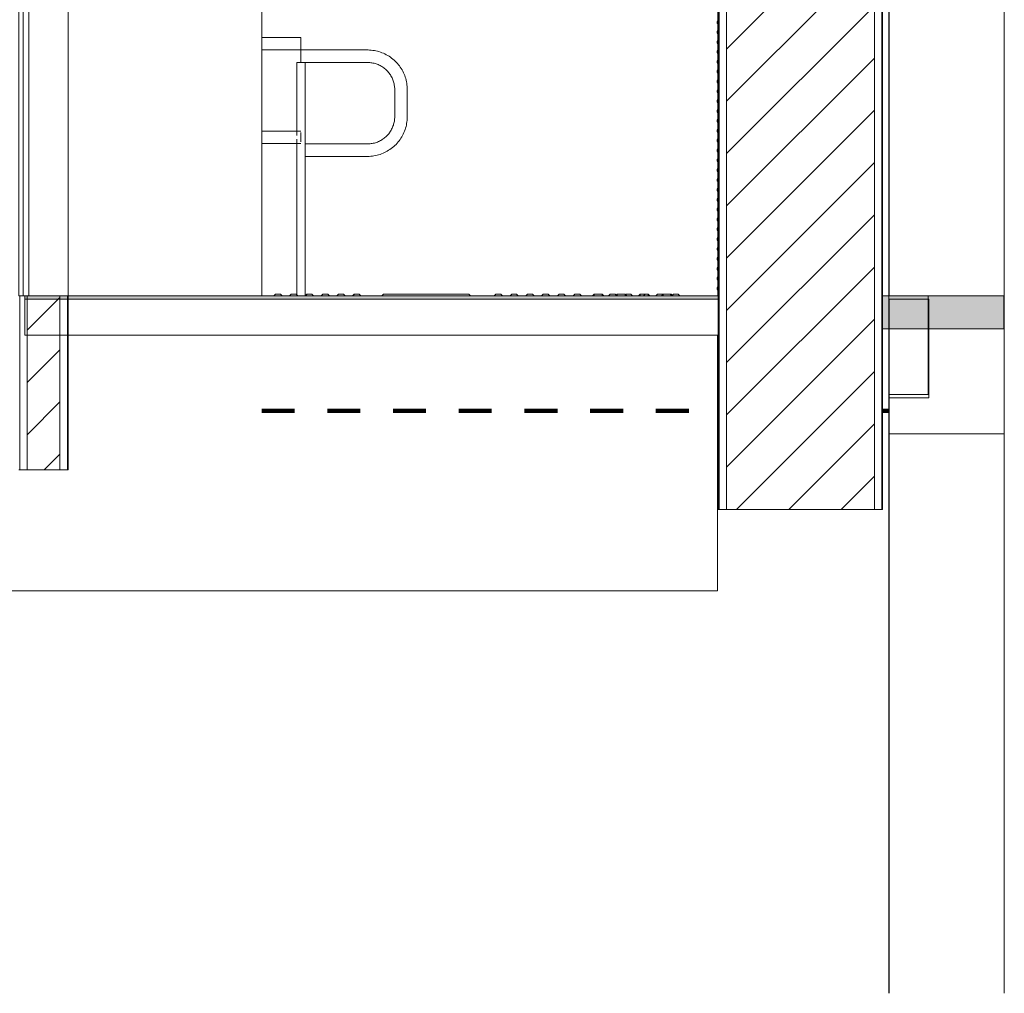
# Model space of a CAD drawing. Header units: metres. Extents: x 4.1 to 64.5, y -1.6 to 14.4.
# Tile 2 of 84: x 9.1 to 12.1, y -1.6 to 1.4. Entities that reach past the tile are written whole.
import ezdxf

# ---------------------------------------------------------------- set-up
doc = ezdxf.new("R2010")
doc.units = ezdxf.units.M
doc.linetypes.add('Traço', pattern=[0.006, 0.003, -0.003])
doc.linetypes.add('Traço_2_', pattern=[0.006, 0.003, -0.003])
doc.layers.add('A-AREA', color=4, linetype='Traço', lineweight=100, true_color=0x00ffff)
for name, color, linetype, lineweight in [('A-COLS', 7, 'Continuous', 18), ('A-DOOR', 7, 'Continuous', 18), ('A-FLOR', 7, 'Continuous', 18), ('A-FLOR-MCUT', 7, 'Continuous', 18), ('A-FLOR-PATT', 7, 'Continuous', 18), ('A-GENM', 7, 'Continuous', 18), ('A-WALL', 7, 'Continuous', 18), ('A-WALL-PATT', 7, 'Continuous', 18), ('Balaústres', 7, 'Continuous', 18), ('Corrimão', 7, 'Continuous', 18), ('Guarda-corpos', 7, 'Continuous', 18), ('S-BEAM', 7, 'Continuous', 18), ('S-COLS', 7, 'Continuous', 18)]:
    doc.layers.add(name, color=color, linetype=linetype, lineweight=lineweight)
pattern_1 = [(45, (22.374, 6.504), (-0.0795495, 0.0795495), [])]
pattern_2 = [(50, (22.374, 6.504), (0.546555, -0.047815), [0.05715, -0.62865]), (355, (22.374, 6.504), (-0.105728, 0.573166), [0.04572, -0.50292]), (100.451, (22.42, 6.5), (0.440828, 0.52535), [0.04857, -0.53427]), (46.184, (22.374, 6.656), (0.813237, -0.12613), [0.08572, -0.94297]), (96.636, (22.442, 6.646), (0.71221, 0.742287), [0.07286, -0.80141]), (351.184, (22.374, 6.656), (0.712217, 0.742274), [0.06858, -0.75438]), (21, (22.45, 6.618), (0.454846, -0.306795), [0.05715, -0.62865]), (326, (22.45, 6.618), (0.185405, 0.55256), [0.04572, -0.50292]), (71.451, (22.488, 6.593), (0.64025, 0.245763), [0.04857, -0.53427]), (37.5, (22.374, 6.504), (0.009261, 0.2536672), [0.02515, -0.47168, 0.02515, -0.48539, -0.50482]), (37.5, (22.374, 6.504), (0.009261, 0.2536672), [-1.007, 0.02515, -0.47968]), (7.5, (22.374, 6.504), (0.200456, 0.300546), [0.02515, -0.26594, 0.02515, -0.46025, -0.1924]), (7.5, (22.374, 6.504), (0.200456, 0.300546), [-0.77648, 0.02515, -0.16726]), (327.5, (22.204, 6.504), (0.4067682, -0.0171882), [0.02515, -0.16535, 0.02515, -0.56921, -0.78867]), (327.5, (22.204, 6.504), (0.4067682, -0.0171882), [-0.78486, 0.02515, -0.76352]), (317.5, (22.128, 6.504), (0.444383, 0.076279), [0.02515, -0.2225, 0.02515, -0.36957, -0.56007]), (317.5, (22.128, 6.504), (0.444383, 0.076279), [-0.64237, 0.02515, -0.53492])]
pattern_3 = [(45, (22.374, 6.504), (-0.33676, 0.33676), []), (45, (22.493, 6.504), (0, 0.673519), []), (45, (22.255, 6.504), (0, 0.673519), [])]

# ---------------------------------------------------------------- blocks, each defined once
blk = doc.blocks.new('_ARQPWR_ACS Piso tátil de alerta - 30 cm Inox-7195133-Corte 4')
at = {"layer": 'A-GENM'}
for p, q in [((9.8719, 0.515), (9.8669, 0.51)), ((9.8752, 0.515), (9.8719, 0.515)), ((9.8869, 0.515), (9.8757, 0.515)), ((9.8919, 0.51), (9.8869, 0.515)), ((9.9199, 0.515), (9.9149, 0.51)), ((9.9349, 0.515), (9.9199, 0.515)), ((9.9399, 0.51), (9.9349, 0.515)), ((9.9679, 0.515), (9.9629, 0.51)), ((9.9829, 0.515), (9.9679, 0.515)), ((9.9879, 0.51), (9.9829, 0.515)), ((10.0159, 0.515), (10.0109, 0.51)), ((10.0309, 0.515), (10.0159, 0.515)), ((10.0359, 0.51), (10.0309, 0.515)), ((10.0639, 0.515), (10.0589, 0.51)), ((10.0789, 0.515), (10.0639, 0.515)), ((10.0839, 0.51), (10.0789, 0.515)), ((10.1119, 0.515), (10.1069, 0.51)), ((10.1269, 0.515), (10.1119, 0.515)), ((10.1319, 0.51), (10.1269, 0.515))]:
    blk.add_line(p, q, dxfattribs=at)
blk = doc.blocks.new('_ARQPWR_ACS Piso tátil direcional - 30 cm Inox-7195131-Corte 4')
at = {"layer": 'A-GENM'}
for p, q in [((10.2004, 0.515), (10.1954, 0.51)), ((10.2129, 0.515), (10.2004, 0.515)), ((10.2129, 0.515), (10.4479, 0.515)), ((10.4604, 0.515), (10.4479, 0.515)), ((10.4654, 0.51), (10.4604, 0.515))]:
    blk.add_line(p, q, dxfattribs=at)
blk = doc.blocks.new('_ARQPWR_ACS Piso tátil de alerta - 30 cm Inox-V8-Corte 4')
at = {"layer": 'A-GENM'}
for p, q in [((10.5429, 0.515), (10.5379, 0.51)), ((10.5579, 0.515), (10.5429, 0.515)), ((10.5629, 0.51), (10.5579, 0.515)), ((10.5909, 0.515), (10.5859, 0.51)), ((10.6059, 0.515), (10.5909, 0.515)), ((10.6109, 0.51), (10.6059, 0.515)), ((10.6389, 0.515), (10.6339, 0.51)), ((10.6539, 0.515), (10.6389, 0.515)), ((10.6589, 0.51), (10.6539, 0.515)), ((10.6869, 0.515), (10.6819, 0.51)), ((10.7019, 0.515), (10.6869, 0.515)), ((10.7069, 0.51), (10.7019, 0.515)), ((10.7349, 0.515), (10.7299, 0.51)), ((10.7499, 0.515), (10.7349, 0.515)), ((10.7549, 0.51), (10.7499, 0.515)), ((10.7829, 0.515), (10.7779, 0.51)), ((10.7979, 0.515), (10.7829, 0.515)), ((10.8029, 0.51), (10.7979, 0.515))]:
    blk.add_line(p, q, dxfattribs=at)
blk = doc.blocks.new('_ARQPWR_ACS Piso tátil de alerta - 30 cm Inox-V9-Corte 4')
at = {"layer": 'A-GENM'}
for p, q in [((10.8909, 0.515), (10.8859, 0.51)), ((10.9059, 0.515), (10.8909, 0.515)), ((10.9087, 0.5122), (10.9059, 0.515)), ((10.9389, 0.515), (10.9377, 0.5138)), ((10.9539, 0.515), (10.9389, 0.515)), ((10.9589, 0.51), (10.9539, 0.515)), ((11.0349, 0.515), (11.0299, 0.51)), ((11.0499, 0.515), (11.0349, 0.515)), ((11.0829, 0.515), (11.0795, 0.5116)), ((11.0979, 0.515), (11.0829, 0.515)), ((11.1029, 0.51), (11.0979, 0.515))]:
    blk.add_line(p, q, dxfattribs=at)
blk = doc.blocks.new('_ARQPWR_ACS Piso tátil direcional - 30 cm Inox-V10-Corte 4')
at = {"layer": 'A-GENM'}
for p, q in [((10.8415, 0.515), (10.8365, 0.51)), ((10.8426, 0.515), (10.8415, 0.515)), ((10.8665, 0.515), (10.8654, 0.515)), ((10.8715, 0.51), (10.8665, 0.515)), ((10.9115, 0.515), (10.9065, 0.51)), ((10.9126, 0.515), (10.9115, 0.515)), ((10.9365, 0.515), (10.9354, 0.515)), ((10.9415, 0.51), (10.9365, 0.515)), ((10.9815, 0.515), (10.9765, 0.51)), ((10.9826, 0.515), (10.9815, 0.515)), ((11.0065, 0.515), (11.0054, 0.515)), ((11.0115, 0.51), (11.0065, 0.515)), ((11.0515, 0.515), (11.0465, 0.51)), ((11.0526, 0.515), (11.0515, 0.515)), ((11.0765, 0.515), (11.0754, 0.515)), ((11.0815, 0.51), (11.0765, 0.515))]:
    blk.add_line(p, q, dxfattribs=at)
blk = doc.blocks.new('_ARQPWR_ACS Piso tátil direcional - 30 cm Inox-V11-Corte 4')
at = {"layer": 'A-GENM', "true_color": 0x969696}
h = blk.add_hatch(dxfattribs=at)
h.set_pattern_fill('FP_6', color=252, style=0, pattern_type=2)
h.set_pattern_definition(pattern_3)
h.paths.add_polyline_path([(10.8449, 0.51), (10.8693, 0.51), (10.8631, 0.515), (10.8449, 0.515), (10.8387, 0.51), (10.8417, 0.51)])
h = blk.add_hatch(dxfattribs=at)
h.set_pattern_fill('FP_6', color=252, style=0, pattern_type=2)
h.set_pattern_definition(pattern_3)
h.paths.add_polyline_path([(10.9273, 0.51), (10.9393, 0.51), (10.9331, 0.515), (10.9149, 0.515), (10.9095, 0.51)])
h = blk.add_hatch(dxfattribs=at)
h.set_pattern_fill('FP_6', color=252, style=0, pattern_type=2)
h.set_pattern_definition(pattern_3)
h.paths.add_polyline_path([(10.9808, 0.51), (11.0093, 0.51), (11.0031, 0.515), (10.9849, 0.515), (10.9787, 0.51)])
h = blk.add_hatch(dxfattribs=at)
h.set_pattern_fill('FP_6', color=252, style=0, pattern_type=2)
h.set_pattern_definition(pattern_3)
h.paths.add_polyline_path([(11.0487, 0.51), (11.0793, 0.51), (11.0731, 0.515), (11.0549, 0.515), (11.0517, 0.5126)])
at = {"layer": 'A-GENM'}
for p, q in [((10.8415, 0.515), (10.8365, 0.51)), ((10.8387, 0.51), (10.8693, 0.51)), ((10.8449, 0.515), (10.8415, 0.515)), ((10.8426, 0.515), (10.8415, 0.515)), ((10.8631, 0.515), (10.8449, 0.515)), ((10.8665, 0.515), (10.8631, 0.515)), ((10.8665, 0.515), (10.8654, 0.515)), ((10.8715, 0.51), (10.8665, 0.515)), ((10.9115, 0.515), (10.9065, 0.51)), ((10.9087, 0.51), (10.9393, 0.51)), ((10.9149, 0.515), (10.9115, 0.515)), ((10.9126, 0.515), (10.9115, 0.515)), ((10.9331, 0.515), (10.9149, 0.515)), ((10.9365, 0.515), (10.9331, 0.515)), ((10.9365, 0.515), (10.9354, 0.515)), ((10.9415, 0.51), (10.9365, 0.515)), ((10.9815, 0.515), (10.9765, 0.51)), ((10.9787, 0.51), (11.0093, 0.51)), ((10.9849, 0.515), (10.9815, 0.515)), ((10.9826, 0.515), (10.9815, 0.515)), ((11.0031, 0.515), (10.9849, 0.515)), ((11.0065, 0.515), (11.0031, 0.515)), ((11.0065, 0.515), (11.0054, 0.515)), ((11.0115, 0.51), (11.0065, 0.515)), ((11.0515, 0.515), (11.0465, 0.51)), ((11.0487, 0.51), (11.0793, 0.51)), ((11.0519, 0.515), (11.0515, 0.515)), ((11.0526, 0.515), (11.0515, 0.515)), ((11.0549, 0.515), (11.0524, 0.515)), ((11.0731, 0.515), (11.0549, 0.515)), ((11.0765, 0.515), (11.0731, 0.515)), ((11.0765, 0.515), (11.0754, 0.515)), ((11.0815, 0.51), (11.0765, 0.515))]:
    blk.add_line(p, q, dxfattribs=at)
for points in [[(10.8449, 0.515), (10.8438, 0.5142), (10.8417, 0.5126), (10.8397, 0.5109), (10.8387, 0.51)], [(10.8693, 0.51), (10.8683, 0.5109), (10.8663, 0.5126), (10.8642, 0.5142), (10.8631, 0.515)], [(10.9393, 0.51), (10.9383, 0.5109), (10.9363, 0.5126), (10.9342, 0.5142), (10.9331, 0.515)], [(10.9849, 0.515), (10.9838, 0.5142), (10.9817, 0.5126), (10.9797, 0.5109), (10.9787, 0.51)], [(11.0093, 0.51), (11.0083, 0.5109), (11.0063, 0.5126), (11.0042, 0.5142), (11.0031, 0.515)], [(11.0549, 0.515), (11.0538, 0.5142), (11.0517, 0.5126), (11.0497, 0.5109), (11.0487, 0.51)], [(11.0793, 0.51), (11.0783, 0.5109), (11.0763, 0.5126), (11.0742, 0.5142), (11.0731, 0.515)]]:
    blk.add_open_spline(points, degree=3, dxfattribs=at)
blk.add_open_spline([(10.9149, 0.515), (10.9138, 0.5142), (10.912, 0.5128), (10.9102, 0.5113), (10.9095, 0.5107)], degree=3, knots=[0, 0, 0, 0, 0.5, 0.8684519, 0.8684519, 0.8684519, 0.8684519], dxfattribs=at)
blk = doc.blocks.new('Led_Stripe_11805 - Led_Stripe_11805-8138824-Corte 4')
at = {"layer": 'A-GENM'}
for p, q in [((11.2178, 0.51), (11.2178, 3.01)), ((11.2168, 1.3457), (11.2163, 1.3457)), ((11.2163, 1.3457), (11.2163, 1.3397)), ((11.2163, 1.3457), (11.2163, 1.3397)), ((11.2163, 1.3397), (11.2168, 1.3397)), ((11.2168, 1.3377), (11.2168, 1.3477)), ((11.2168, 1.3477), (11.2178, 1.3477)), ((11.2168, 1.3377), (11.2178, 1.3377)), ((11.2168, 1.3157), (11.2163, 1.3157)), ((11.2163, 1.3157), (11.2163, 1.3097)), ((11.2163, 1.3157), (11.2163, 1.3097)), ((11.2163, 1.3097), (11.2168, 1.3097)), ((11.2168, 1.3077), (11.2168, 1.3177)), ((11.2168, 1.3177), (11.2178, 1.3177)), ((11.2168, 1.3077), (11.2178, 1.3077)), ((11.2168, 1.2857), (11.2163, 1.2857)), ((11.2163, 1.2857), (11.2163, 1.2797)), ((11.2163, 1.2857), (11.2163, 1.2797)), ((11.2163, 1.2797), (11.2168, 1.2797)), ((11.2168, 1.2777), (11.2168, 1.2877)), ((11.2168, 1.2877), (11.2178, 1.2877)), ((11.2168, 1.2777), (11.2178, 1.2777)), ((11.2168, 1.2557), (11.2163, 1.2557)), ((11.2163, 1.2557), (11.2163, 1.2497)), ((11.2163, 1.2557), (11.2163, 1.2497)), ((11.2163, 1.2497), (11.2168, 1.2497)), ((11.2168, 1.2477), (11.2168, 1.2577)), ((11.2168, 1.2577), (11.2178, 1.2577)), ((11.2168, 1.2477), (11.2178, 1.2477)), ((11.2168, 1.2257), (11.2163, 1.2257)), ((11.2163, 1.2257), (11.2163, 1.2197)), ((11.2163, 1.2257), (11.2163, 1.2197)), ((11.2163, 1.2197), (11.2168, 1.2197)), ((11.2168, 1.2177), (11.2168, 1.2277)), ((11.2168, 1.2277), (11.2178, 1.2277)), ((11.2168, 1.2177), (11.2178, 1.2177)), ((11.2168, 1.1957), (11.2163, 1.1957)), ((11.2163, 1.1957), (11.2163, 1.1897)), ((11.2163, 1.1957), (11.2163, 1.1897)), ((11.2163, 1.1897), (11.2168, 1.1897)), ((11.2168, 1.1877), (11.2168, 1.1977)), ((11.2168, 1.1977), (11.2178, 1.1977)), ((11.2168, 1.1877), (11.2178, 1.1877)), ((11.2168, 1.1657), (11.2163, 1.1657)), ((11.2163, 1.1657), (11.2163, 1.1597)), ((11.2163, 1.1657), (11.2163, 1.1597)), ((11.2163, 1.1597), (11.2168, 1.1597)), ((11.2168, 1.1577), (11.2168, 1.1677)), ((11.2168, 1.1677), (11.2178, 1.1677)), ((11.2168, 1.1577), (11.2178, 1.1577)), ((11.2168, 1.1357), (11.2163, 1.1357)), ((11.2163, 1.1357), (11.2163, 1.1297)), ((11.2163, 1.1357), (11.2163, 1.1297)), ((11.2163, 1.1297), (11.2168, 1.1297)), ((11.2168, 1.1277), (11.2168, 1.1377)), ((11.2168, 1.1377), (11.2178, 1.1377)), ((11.2168, 1.1277), (11.2178, 1.1277)), ((11.2168, 1.1057), (11.2163, 1.1057)), ((11.2163, 1.1057), (11.2163, 1.0997)), ((11.2163, 1.1057), (11.2163, 1.0997)), ((11.2163, 1.0997), (11.2168, 1.0997)), ((11.2168, 1.0977), (11.2168, 1.1077)), ((11.2168, 1.1077), (11.2178, 1.1077)), ((11.2168, 1.0977), (11.2178, 1.0977)), ((11.2168, 1.0757), (11.2163, 1.0757)), ((11.2163, 1.0757), (11.2163, 1.0697)), ((11.2163, 1.0757), (11.2163, 1.0697)), ((11.2163, 1.0697), (11.2168, 1.0697)), ((11.2168, 1.0677), (11.2168, 1.0777)), ((11.2168, 1.0777), (11.2178, 1.0777)), ((11.2168, 1.0677), (11.2178, 1.0677)), ((11.2168, 1.0457), (11.2163, 1.0457)), ((11.2163, 1.0457), (11.2163, 1.0397)), ((11.2163, 1.0457), (11.2163, 1.0397)), ((11.2163, 1.0397), (11.2168, 1.0397)), ((11.2168, 1.0377), (11.2168, 1.0477)), ((11.2168, 1.0477), (11.2178, 1.0477)), ((11.2168, 1.0377), (11.2178, 1.0377)), ((11.2168, 1.0157), (11.2163, 1.0157)), ((11.2163, 1.0157), (11.2163, 1.0097)), ((11.2163, 1.0157), (11.2163, 1.0097)), ((11.2163, 1.0097), (11.2168, 1.0097)), ((11.2168, 1.0077), (11.2168, 1.0177)), ((11.2168, 1.0177), (11.2178, 1.0177)), ((11.2168, 1.0077), (11.2178, 1.0077)), ((11.2168, 0.9857), (11.2163, 0.9857)), ((11.2163, 0.9857), (11.2163, 0.9797)), ((11.2163, 0.9857), (11.2163, 0.9797)), ((11.2163, 0.9797), (11.2168, 0.9797)), ((11.2168, 0.9777), (11.2168, 0.9877)), ((11.2168, 0.9877), (11.2178, 0.9877)), ((11.2168, 0.9777), (11.2178, 0.9777)), ((11.2168, 0.9557), (11.2163, 0.9557)), ((11.2163, 0.9557), (11.2163, 0.9497)), ((11.2163, 0.9557), (11.2163, 0.9497)), ((11.2163, 0.9497), (11.2168, 0.9497)), ((11.2168, 0.9477), (11.2168, 0.9577)), ((11.2168, 0.9577), (11.2178, 0.9577)), ((11.2168, 0.9477), (11.2178, 0.9477)), ((11.2168, 0.9257), (11.2163, 0.9257)), ((11.2163, 0.9257), (11.2163, 0.9197)), ((11.2163, 0.9257), (11.2163, 0.9197)), ((11.2163, 0.9197), (11.2168, 0.9197)), ((11.2168, 0.9177), (11.2168, 0.9277)), ((11.2168, 0.9277), (11.2178, 0.9277)), ((11.2168, 0.9177), (11.2178, 0.9177)), ((11.2168, 0.8957), (11.2163, 0.8957)), ((11.2163, 0.8957), (11.2163, 0.8897)), ((11.2163, 0.8957), (11.2163, 0.8897)), ((11.2163, 0.8897), (11.2168, 0.8897)), ((11.2168, 0.8877), (11.2168, 0.8977)), ((11.2168, 0.8977), (11.2178, 0.8977)), ((11.2168, 0.8877), (11.2178, 0.8877)), ((11.2168, 0.8657), (11.2163, 0.8657)), ((11.2163, 0.8657), (11.2163, 0.8597)), ((11.2163, 0.8657), (11.2163, 0.8597)), ((11.2163, 0.8597), (11.2168, 0.8597)), ((11.2168, 0.8577), (11.2168, 0.8677)), ((11.2168, 0.8677), (11.2178, 0.8677)), ((11.2168, 0.8577), (11.2178, 0.8577)), ((11.2168, 0.8357), (11.2163, 0.8357)), ((11.2163, 0.8357), (11.2163, 0.8297)), ((11.2163, 0.8357), (11.2163, 0.8297)), ((11.2163, 0.8297), (11.2168, 0.8297)), ((11.2168, 0.8277), (11.2168, 0.8377)), ((11.2168, 0.8377), (11.2178, 0.8377)), ((11.2168, 0.8277), (11.2178, 0.8277)), ((11.2168, 0.8057), (11.2163, 0.8057)), ((11.2163, 0.8057), (11.2163, 0.7997)), ((11.2163, 0.8057), (11.2163, 0.7997)), ((11.2163, 0.7997), (11.2168, 0.7997)), ((11.2168, 0.7977), (11.2168, 0.8077)), ((11.2168, 0.8077), (11.2178, 0.8077)), ((11.2168, 0.7977), (11.2178, 0.7977)), ((11.2168, 0.7757), (11.2163, 0.7757)), ((11.2163, 0.7757), (11.2163, 0.7697)), ((11.2163, 0.7757), (11.2163, 0.7697)), ((11.2163, 0.7697), (11.2168, 0.7697)), ((11.2168, 0.7677), (11.2168, 0.7777)), ((11.2168, 0.7777), (11.2178, 0.7777)), ((11.2168, 0.7677), (11.2178, 0.7677)), ((11.2168, 0.7457), (11.2163, 0.7457)), ((11.2163, 0.7457), (11.2163, 0.7397)), ((11.2163, 0.7457), (11.2163, 0.7397)), ((11.2163, 0.7397), (11.2168, 0.7397)), ((11.2168, 0.7377), (11.2168, 0.7477)), ((11.2168, 0.7477), (11.2178, 0.7477)), ((11.2168, 0.7377), (11.2178, 0.7377)), ((11.2168, 0.7157), (11.2163, 0.7157)), ((11.2163, 0.7157), (11.2163, 0.7097)), ((11.2163, 0.7157), (11.2163, 0.7097)), ((11.2163, 0.7097), (11.2168, 0.7097)), ((11.2168, 0.7077), (11.2168, 0.7177)), ((11.2168, 0.7177), (11.2178, 0.7177)), ((11.2168, 0.7077), (11.2178, 0.7077)), ((11.2168, 0.6857), (11.2163, 0.6857)), ((11.2163, 0.6857), (11.2163, 0.6797)), ((11.2163, 0.6857), (11.2163, 0.6797)), ((11.2163, 0.6797), (11.2168, 0.6797)), ((11.2168, 0.6777), (11.2168, 0.6877)), ((11.2168, 0.6877), (11.2178, 0.6877)), ((11.2168, 0.6777), (11.2178, 0.6777)), ((11.2168, 0.6557), (11.2163, 0.6557)), ((11.2163, 0.6557), (11.2163, 0.6497)), ((11.2163, 0.6557), (11.2163, 0.6497)), ((11.2163, 0.6497), (11.2168, 0.6497)), ((11.2168, 0.6477), (11.2168, 0.6577)), ((11.2168, 0.6577), (11.2178, 0.6577)), ((11.2168, 0.6477), (11.2178, 0.6477)), ((11.2168, 0.6257), (11.2163, 0.6257)), ((11.2163, 0.6257), (11.2163, 0.6197)), ((11.2163, 0.6257), (11.2163, 0.6197)), ((11.2163, 0.6197), (11.2168, 0.6197)), ((11.2168, 0.6177), (11.2168, 0.6277)), ((11.2168, 0.6277), (11.2178, 0.6277)), ((11.2168, 0.6177), (11.2178, 0.6177)), ((11.2168, 0.5957), (11.2163, 0.5957)), ((11.2163, 0.5957), (11.2163, 0.5897)), ((11.2163, 0.5957), (11.2163, 0.5897)), ((11.2163, 0.5897), (11.2168, 0.5897)), ((11.2168, 0.5877), (11.2168, 0.5977)), ((11.2168, 0.5977), (11.2178, 0.5977)), ((11.2168, 0.5877), (11.2178, 0.5877)), ((11.2168, 0.5657), (11.2163, 0.5657)), ((11.2163, 0.5657), (11.2163, 0.5597)), ((11.2163, 0.5657), (11.2163, 0.5597)), ((11.2163, 0.5597), (11.2168, 0.5597)), ((11.2168, 0.5577), (11.2168, 0.5677)), ((11.2168, 0.5677), (11.2178, 0.5677)), ((11.2168, 0.5577), (11.2178, 0.5577)), ((11.2168, 0.5357), (11.2163, 0.5357)), ((11.2163, 0.5357), (11.2163, 0.5297)), ((11.2163, 0.5357), (11.2163, 0.5297)), ((11.2163, 0.5297), (11.2168, 0.5297)), ((11.2168, 0.5277), (11.2168, 0.5377)), ((11.2168, 0.5377), (11.2178, 0.5377)), ((11.2168, 0.5277), (11.2178, 0.5277)), ((11.2178, 0.3762), (11.2178, 0.39)), ((11.2178, 0.3762), (11.2198, 0.3762))]:
    blk.add_line(p, q, dxfattribs=at)
blk = doc.blocks.new('_ARQPWR_ACS Piso tátil de alerta - 30 cm Inox-V13-Corte 4')
at = {"layer": 'A-GENM'}
for p, q in [((9.8715, 0.515), (9.8665, 0.51)), ((9.9195, 0.515), (9.9145, 0.51)), ((9.9675, 0.515), (9.9625, 0.51)), ((10.0155, 0.515), (10.0105, 0.51)), ((10.0635, 0.515), (10.0585, 0.51)), ((10.1115, 0.515), (10.1065, 0.51))]:
    blk.add_line(p, q, dxfattribs=at)
blk = doc.blocks.new('Guarda-corpo - 1_-6163817-Corte 4')
at = {"layer": 'Balaústres'}
for p, q in [((10.1522, 1.2586), (9.949, 1.2586)), ((9.949, 1.2586), (9.949, 1.2205)), ((9.9363, 1.2205), (9.9363, 0.9986)), ((9.949, 1.2205), (9.9363, 1.2205)), ((9.949, 1.2205), (10.1522, 1.2205)), ((9.9617, 1.2205), (9.949, 1.2205)), ((9.9617, 0.9598), (9.9617, 1.2205)), ((10.2347, 1.1379), (10.2347, 1.0554)), ((10.2728, 1.0554), (10.2728, 1.1379)), ((9.9363, 0.9866), (9.9363, 0.5136)), ((10.1522, 0.9728), (9.9617, 0.9728)), ((9.9617, 0.9728), (9.9617, 0.9347)), ((9.9617, 0.51), (9.9617, 0.9478)), ((9.9617, 0.9347), (10.1522, 0.9347))]:
    blk.add_line(p, q, dxfattribs=at)
at = {"layer": 'Balaústres', "flags": 128}
for points in [[(10.2728, 1.1379), (10.2728, 1.1427), (10.2725, 1.1476), (10.272, 1.1524), (10.2713, 1.1571), (10.2704, 1.1619), (10.2694, 1.1666), (10.2681, 1.1713), (10.2667, 1.1759), (10.2651, 1.1804), (10.2633, 1.1849), (10.2614, 1.1893), (10.2592, 1.1936), (10.2569, 1.1979), (10.2544, 1.202), (10.2518, 1.206), (10.249, 1.21), (10.246, 1.2138), (10.2429, 1.2175), (10.2396, 1.221), (10.2363, 1.2245), (10.2327, 1.2278), (10.2291, 1.2309), (10.2253, 1.2339), (10.2214, 1.2368), (10.2174, 1.2394), (10.2133, 1.242), (10.2091, 1.2443), (10.2048, 1.2465), (10.2004, 1.2485), (10.1959, 1.2504), (10.1914, 1.252), (10.1868, 1.2535), (10.1821, 1.2548), (10.1774, 1.2559), (10.1727, 1.2568), (10.1679, 1.2575), (10.1631, 1.2581), (10.1583, 1.2584), (10.1535, 1.2586), (10.1522, 1.2586)], [(10.1522, 1.2205), (10.1555, 1.2204), (10.1588, 1.2202), (10.1621, 1.2199), (10.1653, 1.2194), (10.1686, 1.2188), (10.1718, 1.2181), (10.175, 1.2173), (10.1782, 1.2163), (10.1813, 1.2152), (10.1843, 1.214), (10.1874, 1.2126), (10.1903, 1.2111), (10.1932, 1.2096), (10.196, 1.2079), (10.1988, 1.206), (10.2015, 1.2041), (10.2041, 1.2021), (10.2066, 1.2), (10.2091, 1.1978), (10.2114, 1.1954), (10.2137, 1.193), (10.2158, 1.1905), (10.2179, 1.1879), (10.2198, 1.1853), (10.2217, 1.1825), (10.2234, 1.1797), (10.225, 1.1768), (10.2265, 1.1739), (10.2279, 1.1709), (10.2291, 1.1678), (10.2303, 1.1647), (10.2313, 1.1616), (10.2322, 1.1584), (10.2329, 1.1552), (10.2335, 1.1519), (10.234, 1.1487), (10.2344, 1.1454), (10.2346, 1.1421), (10.2347, 1.1388), (10.2347, 1.1379)], [(10.2347, 1.0554), (10.2347, 1.0521), (10.2345, 1.0488), (10.2342, 1.0455), (10.2337, 1.0422), (10.2331, 1.039), (10.2324, 1.0357), (10.2315, 1.0326), (10.2306, 1.0294), (10.2295, 1.0263), (10.2282, 1.0232), (10.2269, 1.0202), (10.2254, 1.0172), (10.2238, 1.0143), (10.2221, 1.0115), (10.2203, 1.0088), (10.2184, 1.0061), (10.2164, 1.0035), (10.2143, 1.0009), (10.212, 0.9985), (10.2097, 0.9961), (10.2073, 0.9939), (10.2048, 0.9917), (10.2022, 0.9897), (10.1995, 0.9877), (10.1968, 0.9859), (10.194, 0.9842), (10.1911, 0.9826), (10.1882, 0.9811), (10.1852, 0.9797), (10.1821, 0.9784), (10.179, 0.9773), (10.1759, 0.9763), (10.1727, 0.9754), (10.1695, 0.9746), (10.1662, 0.974), (10.163, 0.9735), (10.1597, 0.9732), (10.1564, 0.9729), (10.1531, 0.9728), (10.1522, 0.9728)], [(10.1522, 0.9347), (10.157, 0.9348), (10.1618, 0.9351), (10.1666, 0.9356), (10.1714, 0.9363), (10.1762, 0.9371), (10.1809, 0.9382), (10.1855, 0.9394), (10.1902, 0.9408), (10.1947, 0.9425), (10.1992, 0.9442), (10.2036, 0.9462), (10.2079, 0.9484), (10.2121, 0.9507), (10.2163, 0.9531), (10.2203, 0.9558), (10.2242, 0.9586), (10.2281, 0.9616), (10.2318, 0.9647), (10.2353, 0.9679), (10.2387, 0.9713), (10.242, 0.9748), (10.2452, 0.9785), (10.2482, 0.9823), (10.251, 0.9862), (10.2537, 0.9902), (10.2562, 0.9943), (10.2586, 0.9985), (10.2608, 1.0028), (10.2628, 1.0072), (10.2646, 1.0116), (10.2663, 1.0162), (10.2678, 1.0208), (10.2691, 1.0254), (10.2702, 1.0301), (10.2711, 1.0349), (10.2718, 1.0396), (10.2724, 1.0444), (10.2727, 1.0492), (10.2728, 1.0541), (10.2728, 1.0554)]]:
    blk.add_lwpolyline(points, dxfattribs=at)
blk = doc.blocks.new('Guarda-corpo - Guarda-corpo-7904724-Corte 4')
at = {"layer": 'Corrimão'}
for p, q in [((9.949, 1.2967), (9.8298, 1.2967)), ((9.949, 1.2776), (9.949, 1.2967)), ((9.949, 1.2586), (9.949, 1.2776)), ((9.8298, 1.2586), (9.949, 1.2586)), ((9.949, 1.0117), (9.8298, 1.0117)), ((9.949, 0.9926), (9.949, 1.0069)), ((9.949, 0.9791), (9.949, 0.9926)), ((9.8298, 0.9736), (9.949, 0.9736))]:
    blk.add_line(p, q, dxfattribs=at)
blk.add_blockref('Guarda-corpo - 1_-6163817-Corte 4', (0, 0))
blk = doc.blocks.new('porta de vidro sala de aula - SALAS DE AULAS E LABORATÓRIOS-V22-Corte 4')
at = {"layer": 'A-DOOR', "true_color": 0x323232}
h = blk.add_hatch(dxfattribs=at)
h.set_pattern_fill('FP_6', color=250, style=0, pattern_type=2)
h.set_pattern_definition(pattern_3)
h.paths.add_polyline_path([(9.1207, 2.58), (9.2407, 2.58), (9.2407, 2.61), (9.0907, 2.61), (9.0907, 2.59), (9.1207, 2.59)])
at = {"layer": 'A-DOOR'}
for p, q in [((9.2407, 2.61), (9.0907, 2.61)), ((9.0907, 2.61), (9.0907, 2.59)), ((9.2407, 2.58), (9.2407, 2.61)), ((9.0907, 2.59), (9.1207, 2.59)), ((9.0907, 2.59), (9.0907, 0.51)), ((9.1041, 2.59), (9.0907, 2.59)), ((9.1041, 0.51), (9.1041, 2.59)), ((9.1207, 2.59), (9.1207, 2.58)), ((9.1207, 2.58), (9.2407, 2.58)), ((9.1207, 2.58), (9.1207, 0.51)), ((9.2407, 2.58), (9.2407, 0.51)), ((9.0907, 0.51), (9.1041, 0.51))]:
    blk.add_line(p, q, dxfattribs=at)
blk = doc.blocks.new('4 GRE - ESCOLA DE CINEMA E AUDIOVISUAL CINE REX R07_rvt-1-Corte 4')
at = {"layer": 'A-FLOR-PATT', "lineweight": 5, "true_color": 0xafafaf}
blk.add_hatch(color=253, dxfattribs=at).paths.add_polyline_path([(11.1056, 0.5), (11.2198, 0.5), (11.2198, 0.51), (9.109, 0.51), (9.109, 0.5), (11.0878, 0.5)])
at = {"layer": 'A-FLOR-PATT', "true_color": 0x666666}
blk.add_hatch(color=251, dxfattribs=at).paths.add_polyline_path([(12.089, 0.41), (12.089, 0.51), (11.7198, 0.51), (11.7198, 0.41)])
at = {"layer": 'A-WALL-PATT', "true_color": 0x808080}
h = blk.add_hatch(dxfattribs=at)
h.set_pattern_fill('FP_1', color=8, style=0, pattern_type=2)
h.set_pattern_definition(pattern_2)
h.paths.add_polyline_path([(11.2198, -0.14), (11.2223, -0.14), (11.2223, 5.92), (11.2198, 5.92), (11.2198, 0.2094)])
h = blk.add_hatch(dxfattribs=at)
h.set_pattern_fill('FP_3', color=8, style=0, pattern_type=2)
h.set_pattern_definition(pattern_1)
h.paths.add_polyline_path([(11.2448, -0.14), (11.6948, -0.14), (11.6948, 5.92), (11.2448, 5.92), (11.2448, 0.2094)])
h = blk.add_hatch(dxfattribs=at)
h.set_pattern_fill('FP_1', color=8, style=0, pattern_type=2)
h.set_pattern_definition(pattern_2)
h.paths.add_polyline_path([(11.7173, -0.14), (11.7198, -0.14), (11.7198, 5.92), (11.7173, 5.92), (11.7173, 0.2094)])
h = blk.add_hatch(dxfattribs=at)
h.set_pattern_fill('FP_3', color=8, style=0, pattern_type=2)
h.set_pattern_definition(pattern_1)
h.paths.add_polyline_path([(9.2157, -0.02), (9.2157, 0.51), (9.1157, 0.51), (9.1157, -0.02)])
h.paths.add_polyline_path([(9.2157, 2.61), (9.2157, 3.4105), (9.1157, 3.4105), (9.1157, 2.61)])
h = blk.add_hatch(dxfattribs=at)
h.set_pattern_fill('FP_1', color=8, style=0, pattern_type=2)
h.set_pattern_definition(pattern_2)
h.paths.add_polyline_path([(9.2407, -0.02), (9.2407, 0.51), (9.2382, 0.51), (9.2382, -0.02)])
h.paths.add_polyline_path([(9.2407, 2.61), (9.2407, 3.4105), (9.2382, 3.4105), (9.2382, 2.61)])
at = {"layer": 'S-COLS'}
h = blk.add_hatch(dxfattribs=at)
h.set_pattern_fill('FP_8', color=256, style=0, pattern_type=2)
h.set_pattern_definition([(50, (22.374, 6.504), (0.273274, -0.0239114), [0.02857, -0.31432]), (355, (22.374, 6.504), (-0.0528634, 0.286588), [0.02286, -0.25146]), (100.451, (22.397, 6.502), (0.220418, 0.2626804), [0.02429, -0.26714]), (46.184, (22.374, 6.58), (0.4066185, -0.0630575), [0.04286, -0.47149]), (96.636, (22.408, 6.575), (0.356107, 0.371139), [0.03643, -0.4007]), (351.184, (22.374, 6.58), (0.356108, 0.371137), [0.03429, -0.37719]), (21, (22.412, 6.561), (0.2274184, -0.1533992), [0.02857, -0.31432]), (326, (22.412, 6.561), (0.092705, 0.276284), [0.02286, -0.25146]), (71.451, (22.431, 6.548), (0.320132, 0.1228847), [0.02429, -0.26714]), (37.5, (22.374, 6.504), (0.0046375, 0.1268327), [0.00251, -0.2459, 0.00251, -0.25276, -0.25241]), (37.5, (22.374, 6.504), (0.0046375, 0.1268327), [-0.50368, 0.00251, -0.2499]), (7.5, (22.374, 6.504), (0.1002335, 0.1502687), [0.00251, -0.14303, 0.00251, -0.24018, -0.0962]), (7.5, (22.374, 6.504), (0.1002335, 0.1502687), [-0.38824, 0.00251, -0.09369]), (327.5, (22.289, 6.504), (0.2033841, -0.0085941), [0.00251, -0.09274, 0.00251, -0.29467, -0.39433]), (327.5, (22.289, 6.504), (0.2033841, -0.0085941), [-0.39243, 0.00251, -0.39182]), (317.5, (22.251, 6.504), (0.2221916, 0.0381397), [0.00251, -0.12131, 0.00251, -0.19484, -0.28003]), (317.5, (22.251, 6.504), (0.2221916, 0.0381397), [-0.32118, 0.00251, -0.27752])])
h.paths.add_polyline_path([(11.7403, -1.6133), (11.7403, 0.21), (11.739, 0.2094), (11.739, -1.6133)])
h.paths.add_polyline_path([(11.7403, 0.51), (11.7403, 2.72), (11.739, 2.72), (11.739, 0.51)])
h.paths.add_polyline_path([(11.7403, 3.02), (11.7403, 4.44), (11.739, 4.44), (11.739, 3.02)])
h.paths.add_polyline_path([(11.739, 5.04), (11.7403, 5.04), (11.7403, 5.63), (11.739, 5.63), (11.739, 5.2217)])
h.paths.add_polyline_path([(11.7403, 6.04), (11.7403, 8.358), (11.739, 8.358), (11.739, 6.04)])
h.paths.add_polyline_path([(11.7403, 8.7402), (11.7403, 8.79), (11.739, 8.79), (11.739, 8.7402)])
h.paths.add_polyline_path([(12.089, 9.29), (12.089, 9.3), (11.739, 9.3), (11.739, 9.2976), (11.9173, 9.2976), (11.9173, 9.29), (12.0884, 9.29)])
at = {"layer": 'A-AREA', "linetype": 'Traço_2_'}
for p, q in [((9.8298, 0.16), (11.2198, 0.16)), ((11.739, 0.16), (11.7198, 0.16)), ((11.2173, 0), (11.2198, 0)), ((11.2173, 0), (11.2198, 0))]:
    blk.add_line(p, q, dxfattribs=at)
at = {"layer": 'A-FLOR'}
for p, q in [((11.2198, 0.51), (9.109, 0.51)), ((9.109, 0.51), (9.109, 0.39)), ((11.2198, 0.39), (11.2198, 0.51)), ((12.089, 0.51), (11.7198, 0.51)), ((11.7198, 0.51), (11.7198, 0.41)), ((12.089, 0.41), (12.089, 0.51)), ((9.109, 0.39), (11.2198, 0.39)), ((11.7198, 0.41), (12.089, 0.41)), ((11.739, 0.16), (11.7198, 0.16))]:
    blk.add_line(p, q, dxfattribs=at)
at = {"layer": 'A-FLOR-MCUT'}
blk.add_line((11.2198, 0.5), (9.109, 0.5), dxfattribs=at)
at = {"layer": 'A-WALL'}
for p, q in [((11.2198, 5.92), (11.2198, -0.14)), ((11.2223, 5.92), (11.2223, -0.14)), ((11.2448, 5.92), (11.2448, -0.14)), ((11.6948, 5.92), (11.6948, -0.14)), ((11.7173, 5.92), (11.7173, -0.14)), ((11.7198, -0.14), (11.7198, 5.92)), ((9.8298, 0.51), (9.8298, 2.61)), ((9.2407, 0.51), (9.0907, 0.51)), ((9.0932, 0.51), (9.0932, -0.02)), ((9.1157, 0.51), (9.1157, -0.02)), ((9.2157, 0.51), (9.2157, -0.02)), ((9.2382, 0.51), (9.2382, -0.02)), ((9.2407, -0.02), (9.2407, 0.51)), ((11.2173, -0.3883), (11.2173, 0.39)), ((9.0907, -0.02), (9.2407, -0.02)), ((11.2198, -0.14), (11.7198, -0.14)), ((5.5187, -0.3883), (11.2173, -0.3883))]:
    blk.add_line(p, q, dxfattribs=at)
at = {"layer": 'S-BEAM'}
for p, q in [((11.859, 0.51), (11.739, 0.51)), ((11.739, 0.51), (11.739, 0.21)), ((11.859, 0.21), (11.859, 0.51)), ((11.739, 0.21), (11.859, 0.21))]:
    blk.add_line(p, q, dxfattribs=at)
at = {"layer": 'S-COLS'}
for p, q in [((11.739, 2.72), (11.739, 0.51)), ((11.739, 0.21), (11.739, -1.6133))]:
    blk.add_line(p, q, dxfattribs=at)
at = {"layer": 'A-DOOR', "lineweight": 18}
blk.add_blockref('porta de vidro sala de aula - SALAS DE AULAS E LABORATÓRIOS-V22-Corte 4', (0, 0), dxfattribs=at)
at = {"layer": 'A-GENM', "lineweight": 18}
for name in ['Led_Stripe_11805 - Led_Stripe_11805-8138824-Corte 4', '_ARQPWR_ACS Piso tátil de alerta - 30 cm Inox-V13-Corte 4', '_ARQPWR_ACS Piso tátil de alerta - 30 cm Inox-7195133-Corte 4', '_ARQPWR_ACS Piso tátil direcional - 30 cm Inox-7195131-Corte 4', '_ARQPWR_ACS Piso tátil de alerta - 30 cm Inox-V8-Corte 4', '_ARQPWR_ACS Piso tátil direcional - 30 cm Inox-V10-Corte 4', '_ARQPWR_ACS Piso tátil direcional - 30 cm Inox-V11-Corte 4', '_ARQPWR_ACS Piso tátil de alerta - 30 cm Inox-V9-Corte 4']:
    blk.add_blockref(name, (0, 0), dxfattribs=at)
at = {"layer": 'Guarda-corpos', "lineweight": 18}
blk.add_blockref('Guarda-corpo - Guarda-corpo-7904724-Corte 4', (0, 0), dxfattribs=at)
blk = doc.blocks.new('Family - P35-299238-Corte 4')
at = {"layer": 'A-COLS'}
for p, q in [((12.0903, 3.01), (11.8903, 3.01)), ((12.0903, 0.09), (12.0903, 3.01)), ((11.7403, 2.71), (11.7403, 0.51)), ((11.7403, 0.2), (11.7403, 0.09)), ((11.7403, 0.09), (12.0903, 0.09))]:
    blk.add_line(p, q, dxfattribs=at)
blk = doc.blocks.new('Family - P35-301308-Corte 4')
at = {"layer": 'S-COLS'}
for p, q in [((12.0903, 3.01), (11.8903, 3.01)), ((12.0903, 0.09), (12.0903, 3.01)), ((11.7403, 2.71), (11.7403, 0.51)), ((11.7403, 0.2), (11.7403, 0.09)), ((11.7403, 0.09), (12.0903, 0.09))]:
    blk.add_line(p, q, dxfattribs=at)
blk = doc.blocks.new('Family - VB32-300342-Corte 4')
at = {"layer": 'S-BEAM'}
for p, q in [((11.8603, 0.5), (11.7403, 0.5)), ((11.7403, 0.5), (11.7403, 0.2)), ((11.8603, 0.2), (11.8603, 0.5)), ((11.7403, 0.2), (11.8603, 0.2))]:
    blk.add_line(p, q, dxfattribs=at)
blk = doc.blocks.new('Family - P35-300366-Corte 4')
at = {"layer": 'A-COLS'}
for p, q in [((12.0903, 0.09), (11.7403, 0.09)), ((11.7403, 0.09), (11.7403, -1.6133)), ((12.0903, 0.09), (12.0903, -1.6133))]:
    blk.add_line(p, q, dxfattribs=at)
blk = doc.blocks.new('Family - P35-301129-Corte 4')
at = {"layer": 'S-COLS'}
for p, q in [((12.0903, 0.09), (11.7403, 0.09)), ((11.7403, 0.09), (11.7403, -1.6133)), ((12.0903, 0.09), (12.0903, -1.6133))]:
    blk.add_line(p, q, dxfattribs=at)
blk = doc.blocks.new('ESTRUTURAL CINE REX _011_IFC-1-Corte 4')
at = {"layer": 'A-COLS', "lineweight": 18}
for name in ['Family - P35-301308-Corte 4', 'Family - P35-301129-Corte 4']:
    blk.add_blockref(name, (0, 0), dxfattribs=at)
at = {"layer": 'S-BEAM', "lineweight": 18}
blk.add_blockref('Family - VB32-300342-Corte 4', (0, 0), dxfattribs=at)
at = {"layer": 'S-COLS', "lineweight": 18}
for name in ['Family - P35-299238-Corte 4', 'Family - P35-300366-Corte 4']:
    blk.add_blockref(name, (0, 0), dxfattribs=at)

msp = doc.modelspace()

# ---------------------------------------------------------------- block references
at = {"lineweight": 5}
for name in ['4 GRE - ESCOLA DE CINEMA E AUDIOVISUAL CINE REX R07_rvt-1-Corte 4', 'ESTRUTURAL CINE REX _011_IFC-1-Corte 4']:
    msp.add_blockref(name, (0, 0), dxfattribs=at)

doc.saveas('drawing.dxf')
